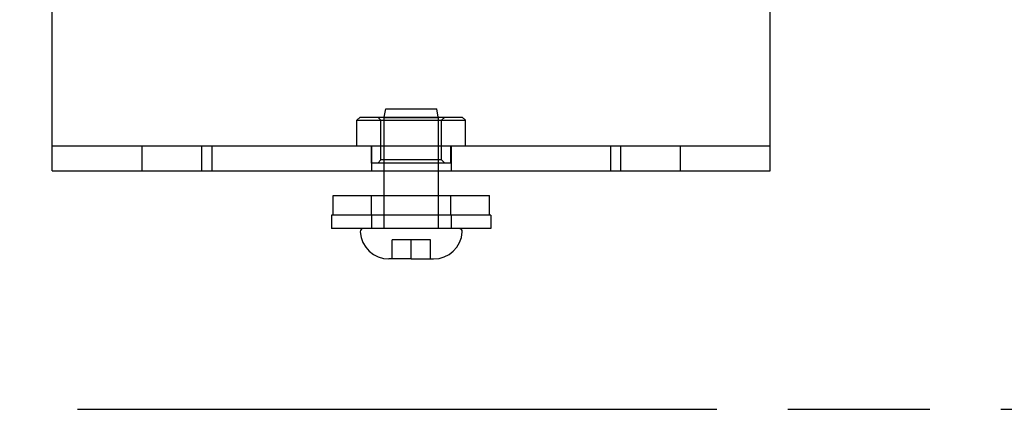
# Model space of a CAD drawing. Header units: inches. Extents: x 0 to 81, y 0 to 52.4.
# Tile 27 of 46: x 35 to 38.1, y 46.1 to 47.3. Entities that reach past the tile are written whole.
import ezdxf

# ---------------------------------------------------------------- set-up
doc = ezdxf.new("R2010")
doc.units = ezdxf.units.IN
doc.header["$LTSCALE"] = 4.452381
doc.header["$MEASUREMENT"] = 0
doc.linetypes.add('HIDDEN', pattern=[0.2, 0.1, -0.1])
doc.linetypes.add('PHANTOM', pattern=[0.8, 0.45, -0.05, 0.1, -0.05, 0.1, -0.05])
doc.layers.get('0').update_dxf_attribs({"linetype": 'CONTINUOUS'})
for name, color, linetype in [('02___PRT_ALL_AXES', 7, 'CONTINUOUS'), ('DEFAULT_2', 8, 'HIDDEN'), ('DIMENSIONS', 7, 'CONTINUOUS')]:
    doc.layers.add(name, color=color, linetype=linetype)
doc.styles.get("Standard").update_dxf_attribs({"font": 'txt', "width": 0.8})
doc.dimstyles.new('DIMSTYLE_2', dxfattribs={"dimtxt": 0.404762, "dimasz": 0.47619, "dimexe": 0.09, "dimexo": 0.07, "dimgap": 0.0425, "dimtad": 0, "dimtih": 1, "dimtoh": 1, "dimzin": 4, "dimdsep": 46, "dimtxsty": 'Standard', "dimblk": '_FILLED', "dimblk1": '_FILLED', "dimblk2": '_FILLED', "dimcen": 0.09, "dimadec": 0, "dimazin": 0, "dimtfac": 1, "dimtofl": 0, "dimtmove": 0, "dimatfit": 3, "dimldrblk": '_FILLED', "dimfxl": 0, "dimtolj": 1, "dimtzin": 4, "dimarcsym": 0})

# ---------------------------------------------------------------- blocks, each defined once
blk = doc.blocks.new('_FILLED')
at = {"color": 0, "linetype": 'ByBlock'}
blk.add_solid([(0, 0), (-1, 0.2), (-1, -0.2)], dxfattribs=at)
blk = doc.blocks.new('*D5')
at = {"layer": 'DIMENSIONS', "color": 2, "linetype": 'Continuous'}
for p, q in [((26.0036, 48.2878), (26.0036, 47.6057)), ((26.0036, 46.114), (26.0036, 46.7961))]:
    blk.add_line(p, q, dxfattribs=at)
at = {"layer": 'DIMENSIONS', "color": 2, "linetype": 'Continuous', "xscale": 0.4761904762, "yscale": 0.4761904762, "zscale": 0.4761904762}
for p, rotation in [((26.0036, 48.2878), 90), ((26.0036, 46.114), 270)]:
    blk.add_blockref('_FILLED', p, dxfattribs=dict(at, rotation=rotation))
at = {"layer": 'DIMENSIONS', "color": 2, "linetype": 'Continuous', "insert": (26.0036, 47.4033), "char_height": 0.40476, "width": 2.914286, "attachment_point": 2, "line_spacing_factor": 0.9}
blk.add_mtext('2.50 REF.', dxfattribs=at)

msp = doc.modelspace()

# ---------------------------------------------------------------- linework, layer by layer
at = {"color": 7, "linetype": 'Continuous'}
for p, q in [((35.0829, 46.8608), (35.0829, 49.3448)), ((37.3329, 46.8608), (37.3329, 49.3448)), ((36.0479, 47.0288), (36.0379, 47.0188)), ((36.0479, 47.0288), (36.3679, 47.0288)), ((36.1233, 47.0288), (36.1279, 47.0548)), ((36.1279, 47.0548), (36.2879, 47.0548)), ((36.2925, 47.0288), (36.2879, 47.0548)), ((36.3679, 47.0288), (36.3779, 47.0188)), ((36.0379, 47.0188), (36.3779, 47.0188)), ((36.0379, 46.9388), (36.0379, 47.0188)), ((36.3779, 46.9388), (36.3779, 47.0188)), ((35.0829, 46.9388), (37.3329, 46.9388)), ((35.5829, 46.9388), (35.5829, 46.8608)), ((36.8329, 46.9388), (36.8329, 46.8608)), ((36.1229, 46.7828), (36.1229, 46.8608)), ((36.2929, 46.7828), (36.2929, 46.8608)), ((36.2079, 46.5848), (36.1379, 46.5848)), ((36.2079, 46.5848), (36.2084, 46.5848)), ((36.2084, 46.5848), (36.2779, 46.5848))]:
    msp.add_line(p, q, dxfattribs=at)
at = {"color": 3, "linetype": 'Continuous'}
msp.add_line((35.0829, 46.8608), (37.3329, 46.8608), dxfattribs=at)
at = {"color": 7, "linetype": 'Continuous'}
for centre, radius, start, end in [((36.0581, 46.6698), 0.01, 90, 183.5833), ((36.1379, 46.6748), 0.09, 183.5833, 270), ((36.2779, 46.6748), 0.09, 270, 356.4167), ((36.3578, 46.6698), 0.01, 356.4167, 90)]:
    msp.add_arc(centre, radius, start, end, dxfattribs=at)
at = {"layer": '02___PRT_ALL_AXES', "color": 7, "linetype": 'Continuous'}
for p, q in [((35.9629, 46.7828), (36.4529, 46.7828)), ((35.9629, 46.7218), (35.9629, 46.7828)), ((36.4529, 46.7218), (36.4529, 46.7828)), ((36.4579, 46.7218), (35.9579, 46.7218)), ((35.9579, 46.7218), (35.9579, 46.6798)), ((36.4579, 46.7218), (36.4579, 46.6798)), ((36.4579, 46.6798), (35.9579, 46.6798))]:
    msp.add_line(p, q, dxfattribs=at)
at = {"layer": '02___PRT_ALL_AXES', "color": 8, "linetype": 'HIDDEN'}
for p, q in [((36.0834, 46.7218), (36.0834, 46.7828)), ((36.3324, 46.7218), (36.3324, 46.7828)), ((36.0829, 46.7218), (36.0829, 46.6798)), ((36.3329, 46.7218), (36.3329, 46.6798))]:
    msp.add_line(p, q, dxfattribs=at)
at = {"layer": 'DEFAULT_2', "color": 8, "linetype": 'HIDDEN'}
for p, q in [((36.1129, 47.0188), (36.1029, 47.0288)), ((36.1229, 47.0264), (36.1233, 47.0288)), ((36.2929, 47.0264), (36.2925, 47.0288)), ((36.3029, 47.0188), (36.3129, 47.0288)), ((36.1129, 46.8948), (36.1129, 47.0188)), ((36.2929, 47.0264), (36.1229, 47.0264)), ((36.1229, 46.8608), (36.1229, 47.0264)), ((36.2929, 46.8608), (36.2929, 47.0264)), ((36.3029, 46.8948), (36.3029, 47.0188)), ((35.3639, 46.9388), (35.3639, 46.8608)), ((35.5519, 46.8608), (35.5519, 46.9388)), ((36.0829, 46.9388), (36.0829, 46.8608)), ((36.0834, 46.8848), (36.0834, 46.9388)), ((36.3324, 46.8848), (36.3324, 46.9388)), ((36.3329, 46.9388), (36.3329, 46.8608)), ((36.8639, 46.9388), (36.8639, 46.8608)), ((37.0519, 46.8608), (37.0519, 46.9388)), ((36.3324, 46.8848), (36.0834, 46.8848)), ((36.1129, 46.8948), (36.1029, 46.8848)), ((36.3029, 46.8948), (36.1129, 46.8948)), ((36.3029, 46.8948), (36.3129, 46.8848)), ((36.1229, 46.6798), (36.1229, 46.7828)), ((36.2929, 46.6798), (36.2929, 46.7828)), ((36.3578, 46.6798), (36.0581, 46.6798)), ((36.2679, 46.6448), (36.1479, 46.6448)), ((36.1479, 46.5848), (36.1479, 46.6448)), ((36.2079, 46.5848), (36.2079, 46.6448)), ((36.2679, 46.5848), (36.2679, 46.6448))]:
    msp.add_line(p, q, dxfattribs=at)
at = {"layer": 'DIMENSIONS', "color": 7, "linetype": 'PHANTOM'}
msp.add_line((10.2287, 46.114), (40.199, 46.114), dxfattribs=at)

# ---------------------------------------------------------------- dimensions: what is measured, and where the dimension line sits
at = {"layer": 'DIMENSIONS', "color": 2, "linetype": 'Continuous'}
dim = msp.add_linear_dim(base=(26.0036, 46.114), p1=(38.0144, 48.2878), p2=(40.199, 46.114), angle=270, text='2.50 REF.', dimstyle='DIMSTYLE_2', dxfattribs=at)
dim.commit()
dim.dimension.update_dxf_attribs({"geometry": '*D5', "text_midpoint": (26.0036, 47.2009), "dimtype": 160})

doc.saveas('drawing.dxf')
